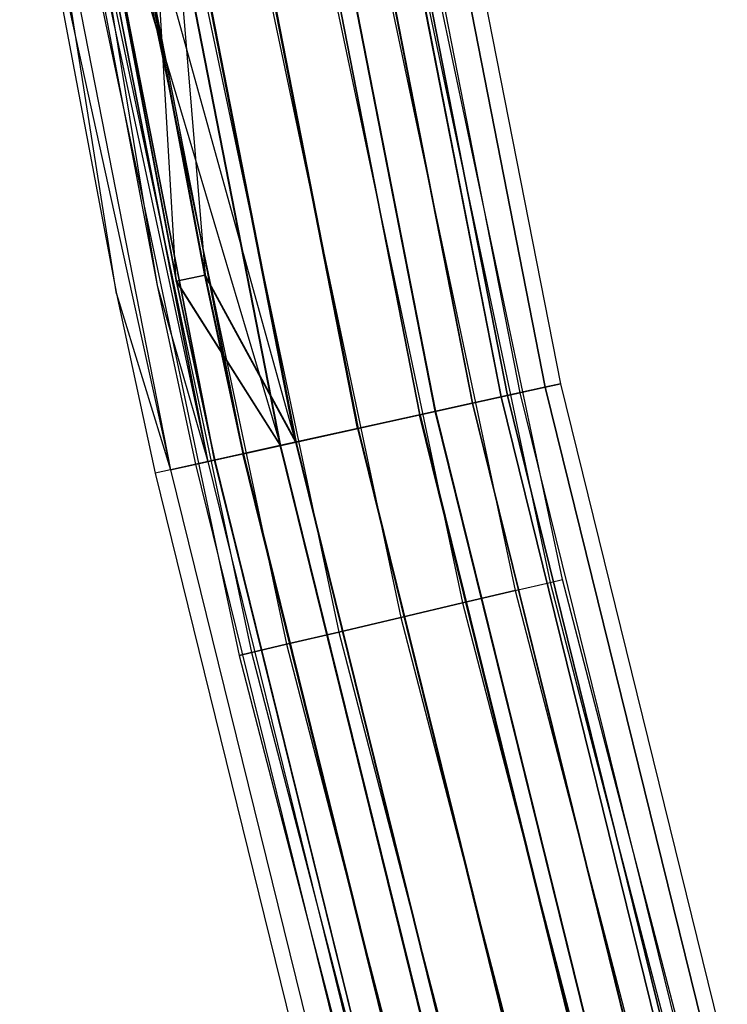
# Model space of a CAD drawing. Extents: x -176 to 176, y -176 to 176.
# Tile 25 of 208: x -172.99 to -164.47, y -44.27 to -32.4. Entities that reach past the tile are written whole.
import ezdxf

# ---------------------------------------------------------------- set-up
doc = ezdxf.new("R2010")
doc.units = 0
doc.header["$LTSCALE"] = 25.4
doc.layers.get('0').update_dxf_attribs({"linetype": 'CONTINUOUS'})

# ---------------------------------------------------------------- blocks, each defined once
blk = doc.blocks.new('BIURKOWA_B_STL')
at = {"color": 0}
for p, q in [((-168.066, -28.705, 408), (-166.483, -36.791, 408)), ((-168.066, -28.705, 408), (-166.483, -36.791, 408)), ((-168.066, -28.705, 196.996), (-166.483, -36.791, 196.996)), ((-168.066, -28.705, 196.996), (-166.483, -36.791, 196.996)), ((-168.79, -28.829, 195.23), (-167.201, -36.95, 195.23)), ((-168.79, -28.829, 195.23), (-167.201, -36.95, 195.23)), ((-168.788, -28.828, 406.232), (-167.198, -36.949, 406.232)), ((-168.788, -28.828, 406.232), (-167.198, -36.949, 406.232)), ((-168.788, -28.828, 409.768), (-167.198, -36.949, 409.768)), ((-168.788, -28.828, 409.768), (-167.198, -36.949, 409.768)), ((-168.784, -28.827, 198.764), (-167.194, -36.948, 198.764)), ((-168.784, -28.827, 198.764), (-167.194, -36.948, 198.764)), ((-168.711, -28.815, 196.231), (-167.122, -36.932, 196.231)), ((-168.711, -28.815, 196.231), (-167.122, -36.932, 196.231)), ((-168.709, -28.815, 408.765), (-167.12, -36.932, 408.765)), ((-168.709, -28.815, 407.235), (-167.12, -36.932, 407.235)), ((-168.709, -28.815, 408.765), (-167.12, -36.932, 408.765)), ((-168.709, -28.815, 407.235), (-167.12, -36.932, 407.235)), ((-168.707, -28.814, 197.761), (-167.118, -36.932, 197.761)), ((-168.707, -28.814, 197.761), (-167.118, -36.932, 197.761)), ((-168.559, -28.789, 196.996), (-166.971, -36.899, 196.996)), ((-168.559, -28.789, 196.996), (-166.971, -36.899, 196.996)), ((-168.559, -28.789, 408), (-166.971, -36.899, 408)), ((-168.559, -28.789, 408), (-166.971, -36.899, 408)), ((-168.255, -28.737, 196.04), (-166.67, -36.833, 196.04)), ((-168.255, -28.737, 196.04), (-166.67, -36.833, 196.04)), ((-168.254, -28.737, 407.043), (-166.669, -36.832, 407.043)), ((-168.254, -28.737, 407.043), (-166.669, -36.832, 407.043)), ((-168.254, -28.737, 408.957), (-166.669, -36.832, 408.957)), ((-168.254, -28.737, 408.957), (-166.669, -36.832, 408.957)), ((-168.252, -28.737, 197.952), (-166.667, -36.832, 197.952)), ((-168.252, -28.737, 197.952), (-166.667, -36.832, 197.952)), ((-169.139, -28.888, 195.583), (-167.546, -37.026, 195.583)), ((-169.139, -28.888, 195.583), (-167.546, -37.026, 195.583)), ((-167.543, -37.026, 406.586), (-169.137, -28.888, 406.586)), ((-169.137, -28.888, 409.414), (-167.543, -37.026, 409.414)), ((-167.543, -37.026, 406.586), (-169.137, -28.888, 406.586)), ((-169.137, -28.888, 409.414), (-167.543, -37.026, 409.414)), ((-169.133, -28.887, 198.41), (-167.54, -37.025, 198.41)), ((-169.133, -28.887, 198.41), (-167.54, -37.025, 198.41)), ((-169.779, -28.997, 195.151), (-168.18, -37.166, 195.151)), ((-169.779, -28.997, 195.151), (-168.18, -37.166, 195.151)), ((-169.776, -28.997, 406.152), (-168.177, -37.166, 406.152)), ((-169.776, -28.997, 406.152), (-168.177, -37.166, 406.152)), ((-169.776, -28.997, 409.848), (-168.177, -37.166, 409.848)), ((-169.776, -28.997, 409.848), (-168.177, -37.166, 409.848)), ((-168.171, -37.164, 198.845), (-169.771, -28.996, 198.845)), ((-168.171, -37.164, 198.845), (-169.771, -28.996, 198.845)), ((-169.59, -28.965, 194.689), (-167.993, -37.125, 194.689)), ((-169.59, -28.965, 194.689), (-167.993, -37.125, 194.689)), ((-169.588, -28.965, 405.69), (-167.99, -37.124, 405.69)), ((-169.588, -28.965, 405.69), (-167.99, -37.124, 405.69)), ((-169.588, -28.965, 410.31), (-167.99, -37.124, 410.31)), ((-169.588, -28.965, 410.31), (-167.99, -37.124, 410.31)), ((-169.582, -28.964, 199.307), (-167.985, -37.123, 199.307)), ((-169.582, -28.964, 199.307), (-167.985, -37.123, 199.307)), ((-170.533, -29.126, 194.5), (-168.926, -37.331, 194.5)), ((-170.533, -29.126, 194.5), (-168.926, -37.331, 194.5)), ((-168.926, -37.331, 195), (-170.533, -29.126, 195)), ((-168.926, -37.331, 195), (-170.533, -29.126, 195)), ((-170.531, -29.126, 405.5), (-168.924, -37.331, 405.5)), ((-170.531, -29.126, 405.5), (-168.924, -37.331, 405.5)), ((-170.531, -29.126, 410.5), (-168.924, -37.331, 410.5)), ((-170.531, -29.126, 410.5), (-168.924, -37.331, 410.5)), ((-170.531, -29.126, 406), (-168.924, -37.331, 406)), ((-170.531, -29.126, 410), (-168.924, -37.331, 410)), ((-170.531, -29.126, 410), (-168.924, -37.331, 410)), ((-170.531, -29.126, 406), (-168.924, -37.331, 406)), ((-170.524, -29.125, 199.5), (-168.918, -37.329, 199.5)), ((-170.524, -29.125, 199.5), (-168.918, -37.329, 199.5)), ((-170.524, -29.125, 199), (-168.918, -37.329, 199)), ((-170.524, -29.125, 199), (-168.918, -37.329, 199)), ((-171.475, -29.287, 194.691), (-169.86, -37.537, 194.691)), ((-171.475, -29.287, 194.691), (-169.86, -37.537, 194.691)), ((-171.112, -35.558, 406.232), (-171.474, -29.287, 405.69)), ((-171.474, -29.287, 405.69), (-169.858, -37.537, 405.69)), ((-171.474, -29.287, 405.69), (-169.858, -37.537, 405.69)), ((-171.474, -29.287, 410.31), (-169.858, -37.537, 410.31)), ((-171.474, -29.287, 410.31), (-169.858, -37.537, 410.31)), ((-171.112, -35.558, 406.232), (-171.474, -29.287, 405.69)), ((-171.467, -29.286, 199.312), (-169.852, -37.536, 199.312)), ((-171.467, -29.286, 199.312), (-169.852, -37.536, 199.312)), ((-171.287, -29.255, 195.153), (-169.673, -37.496, 195.153)), ((-171.287, -29.255, 195.153), (-169.673, -37.496, 195.153)), ((-169.672, -37.496, 409.848), (-171.285, -29.255, 409.848)), ((-169.672, -37.496, 406.152), (-171.285, -29.255, 406.152)), ((-169.672, -37.496, 406.152), (-171.285, -29.255, 406.152)), ((-169.672, -37.496, 409.848), (-171.285, -29.255, 409.848)), ((-171.278, -29.253, 198.851), (-170.761, -35.484, 198.42)), ((-171.278, -29.253, 198.851), (-170.761, -35.484, 198.42)), ((-171.278, -29.253, 198.851), (-169.665, -37.494, 198.851)), ((-171.278, -29.253, 198.851), (-169.665, -37.494, 198.851)), ((-172.274, -29.424, 195.233), (-170.651, -37.712, 195.233)), ((-172.274, -29.424, 195.233), (-170.651, -37.712, 195.233)), ((-172.273, -29.423, 406.232), (-171.112, -35.558, 406.232)), ((-172.273, -29.423, 409.768), (-170.65, -37.712, 409.768)), ((-172.273, -29.423, 409.768), (-170.65, -37.712, 409.768)), ((-172.273, -29.423, 406.232), (-171.112, -35.558, 406.232)), ((-172.268, -29.422, 198.773), (-169.852, -37.536, 199.312)), ((-172.268, -29.422, 198.773), (-169.852, -37.536, 199.312)), ((-172.268, -29.422, 198.773), (-171.107, -35.556, 198.773)), ((-172.268, -29.422, 198.773), (-171.107, -35.556, 198.773)), ((-170.766, -35.486, 406.586), (-171.925, -29.364, 406.586)), ((-171.925, -29.364, 195.587), (-170.306, -37.636, 195.587)), ((-171.925, -29.364, 195.587), (-170.306, -37.636, 195.587)), ((-171.925, -29.364, 409.414), (-170.305, -37.636, 409.414)), ((-171.925, -29.364, 406.586), (-169.672, -37.496, 406.152)), ((-170.766, -35.486, 406.586), (-171.925, -29.364, 406.586)), ((-171.925, -29.364, 406.586), (-169.672, -37.496, 406.152)), ((-171.925, -29.364, 409.414), (-170.305, -37.636, 409.414)), ((-171.919, -29.363, 198.42), (-170.761, -35.484, 198.42)), ((-171.919, -29.363, 198.42), (-170.761, -35.484, 198.42)), ((-172.995, -29.547, 408), (-171.18, -37.829, 408.957)), ((-172.995, -29.547, 408), (-171.18, -37.829, 408.957)), ((-172.995, -29.547, 408), (-171.829, -35.707, 408)), ((-172.995, -29.547, 197), (-171.829, -35.707, 197)), ((-172.995, -29.547, 408), (-171.829, -35.707, 408)), ((-172.995, -29.547, 197), (-171.829, -35.707, 197)), ((-171.829, -35.707, 197), (-172.808, -29.515, 196.044)), ((-172.808, -29.515, 196.044), (-171.18, -37.829, 196.044)), ((-172.808, -29.515, 196.044), (-171.18, -37.829, 196.044)), ((-171.829, -35.707, 197), (-172.808, -29.515, 196.044)), ((-172.807, -29.515, 408.957), (-171.18, -37.829, 408.957)), ((-172.807, -29.515, 408.957), (-171.18, -37.829, 408.957)), ((-172.502, -29.462, 197), (-170.729, -37.729, 196.235)), ((-172.502, -29.462, 197), (-171.34, -35.605, 197)), ((-172.502, -29.462, 197), (-170.729, -37.729, 196.235)), ((-172.502, -29.462, 408), (-171.34, -35.605, 408)), ((-172.502, -29.462, 197), (-171.34, -35.605, 197)), ((-172.502, -29.462, 408), (-171.34, -35.605, 408)), ((-170.729, -37.729, 196.235), (-172.352, -29.437, 196.235)), ((-170.729, -37.729, 196.235), (-172.352, -29.437, 196.235)), ((-172.352, -29.437, 408.765), (-171.34, -35.605, 408)), ((-172.352, -29.437, 408.765), (-171.34, -35.605, 408)), ((-172.352, -29.437, 408.765), (-170.729, -37.729, 408.765)), ((-172.352, -29.437, 408.765), (-170.729, -37.729, 408.765)), ((-168.238, -31.449, 408.765), (-166.606, -39.185, 408.765)), ((-168.238, -31.449, 408.765), (-166.606, -39.185, 408.765)), ((-168.238, -31.449, 407.235), (-166.606, -39.185, 407.235)), ((-168.238, -31.449, 407.235), (-166.606, -39.185, 407.235)), ((-168.238, -31.449, 197.765), (-166.606, -39.185, 197.765)), ((-168.238, -31.449, 197.765), (-166.606, -39.185, 197.765)), ((-168.238, -31.449, 196.235), (-166.606, -39.185, 196.235)), ((-168.238, -31.449, 196.235), (-166.606, -39.185, 196.235)), ((-166.458, -39.151, 408), (-168.088, -31.421, 408)), ((-166.458, -39.151, 408), (-168.088, -31.421, 408)), ((-166.458, -39.151, 197), (-168.088, -31.421, 197)), ((-166.458, -39.151, 197), (-168.088, -31.421, 197)), ((-168.664, -31.529, 409.414), (-167.028, -39.285, 409.414)), ((-168.664, -31.529, 409.414), (-167.028, -39.285, 409.414)), ((-168.664, -31.529, 406.586), (-167.028, -39.285, 406.586)), ((-168.664, -31.529, 406.586), (-167.028, -39.285, 406.586)), ((-168.664, -31.529, 198.414), (-167.028, -39.285, 198.414)), ((-168.664, -31.529, 198.414), (-167.028, -39.285, 198.414)), ((-168.664, -31.529, 195.586), (-167.028, -39.285, 195.586)), ((-168.664, -31.529, 195.586), (-167.028, -39.285, 195.586)), ((-169.302, -31.648, 409.848), (-167.66, -39.433, 409.848)), ((-169.302, -31.648, 409.848), (-167.66, -39.433, 409.848)), ((-169.302, -31.648, 406.152), (-167.66, -39.433, 406.152)), ((-169.302, -31.648, 406.152), (-167.66, -39.433, 406.152)), ((-169.302, -31.648, 198.848), (-167.66, -39.433, 198.848)), ((-169.302, -31.648, 198.848), (-167.66, -39.433, 198.848)), ((-169.302, -31.648, 195.152), (-167.66, -39.433, 195.152)), ((-169.302, -31.648, 195.152), (-167.66, -39.433, 195.152)), ((-170.054, -31.789, 410), (-168.405, -39.608, 410)), ((-170.054, -31.789, 410), (-168.405, -39.608, 410)), ((-170.054, -31.789, 406), (-168.405, -39.608, 406)), ((-170.054, -31.789, 406), (-168.405, -39.608, 406)), ((-170.054, -31.789, 199), (-168.405, -39.608, 199)), ((-170.054, -31.789, 199), (-168.405, -39.608, 199)), ((-170.054, -31.789, 195), (-168.405, -39.608, 195)), ((-170.054, -31.789, 195), (-168.405, -39.608, 195)), ((-170.807, -31.929, 409.848), (-169.15, -39.784, 409.848)), ((-170.807, -31.929, 409.848), (-169.15, -39.784, 409.848)), ((-170.807, -31.929, 406.152), (-169.15, -39.784, 406.152)), ((-170.807, -31.929, 406.152), (-169.15, -39.784, 406.152)), ((-170.807, -31.929, 198.848), (-169.15, -39.784, 198.848)), ((-170.807, -31.929, 198.848), (-169.15, -39.784, 198.848)), ((-170.807, -31.929, 195.152), (-169.15, -39.784, 195.152)), ((-170.807, -31.929, 195.152), (-169.15, -39.784, 195.152)), ((-172.02, -32.156, 408), (-170.352, -40.066, 408)), ((-172.02, -32.156, 408), (-170.352, -40.066, 408)), ((-172.02, -32.156, 197), (-170.352, -40.066, 197)), ((-172.02, -32.156, 197), (-170.352, -40.066, 197)), ((-171.871, -32.128, 408.765), (-170.203, -40.031, 408.765)), ((-171.871, -32.128, 408.765), (-170.203, -40.031, 408.765)), ((-171.871, -32.128, 407.235), (-170.203, -40.031, 407.235)), ((-171.871, -32.128, 407.235), (-170.203, -40.031, 407.235)), ((-171.871, -32.128, 197.765), (-170.203, -40.031, 197.765)), ((-171.871, -32.128, 197.765), (-170.203, -40.031, 197.765)), ((-171.871, -32.128, 196.235), (-170.203, -40.031, 196.235)), ((-171.871, -32.128, 196.235), (-170.203, -40.031, 196.235)), ((-171.444, -32.049, 409.414), (-169.781, -39.932, 409.414)), ((-171.444, -32.049, 409.414), (-169.781, -39.932, 409.414)), ((-171.444, -32.049, 406.586), (-169.781, -39.932, 406.586)), ((-171.444, -32.049, 406.586), (-169.781, -39.932, 406.586)), ((-171.444, -32.049, 198.414), (-169.781, -39.932, 198.414)), ((-171.444, -32.049, 198.414), (-169.781, -39.932, 198.414)), ((-171.444, -32.049, 195.586), (-169.781, -39.932, 195.586)), ((-171.444, -32.049, 195.586), (-169.781, -39.932, 195.586)), ((-170.766, -35.486, 406.586), (-171.112, -35.558, 406.232)), ((-170.766, -35.486, 406.586), (-171.112, -35.558, 406.232)), ((-170.761, -35.484, 198.42), (-171.107, -35.556, 198.773)), ((-170.761, -35.484, 198.42), (-171.107, -35.556, 198.773)), ((-170.305, -37.636, 406.586), (-170.766, -35.486, 406.586)), ((-170.766, -35.486, 406.586), (-169.672, -37.496, 406.152)), ((-170.766, -35.486, 406.586), (-169.672, -37.496, 406.152)), ((-170.305, -37.636, 406.586), (-170.766, -35.486, 406.586)), ((-170.761, -35.484, 198.42), (-170.3, -37.635, 198.42)), ((-170.761, -35.484, 198.42), (-170.3, -37.635, 198.42)), ((-170.761, -35.484, 198.42), (-169.665, -37.494, 198.851)), ((-170.761, -35.484, 198.42), (-169.665, -37.494, 198.851)), ((-171.112, -35.558, 406.232), (-170.65, -37.712, 406.232)), ((-171.112, -35.558, 406.232), (-170.65, -37.712, 406.232)), ((-171.112, -35.558, 406.232), (-169.858, -37.537, 405.69)), ((-171.112, -35.558, 406.232), (-169.858, -37.537, 405.69)), ((-171.107, -35.556, 198.773), (-169.852, -37.536, 199.312)), ((-171.107, -35.556, 198.773), (-169.852, -37.536, 199.312)), ((-171.107, -35.556, 198.773), (-170.645, -37.711, 198.773)), ((-171.107, -35.556, 198.773), (-170.645, -37.711, 198.773)), ((-171.829, -35.707, 408), (-171.18, -37.829, 408.957)), ((-171.829, -35.707, 408), (-171.18, -37.829, 408.957)), ((-171.829, -35.707, 408), (-171.365, -37.87, 408)), ((-171.829, -35.707, 197), (-171.829, -35.707, 408)), ((-171.829, -35.707, 197), (-171.829, -35.707, 408)), ((-171.829, -35.707, 197), (-171.365, -37.87, 197)), ((-171.829, -35.707, 408), (-171.365, -37.87, 408)), ((-171.829, -35.707, 197), (-171.365, -37.87, 197)), ((-171.829, -35.707, 197), (-171.18, -37.829, 196.044)), ((-171.829, -35.707, 197), (-171.18, -37.829, 196.044)), ((-171.34, -35.605, 197), (-170.729, -37.729, 196.235)), ((-171.34, -35.605, 197), (-170.729, -37.729, 196.235)), ((-171.34, -35.605, 197), (-170.877, -37.762, 197)), ((-171.34, -35.605, 408), (-171.34, -35.605, 197)), ((-171.34, -35.605, 408), (-171.34, -35.605, 197)), ((-171.34, -35.605, 408), (-170.877, -37.762, 408)), ((-171.34, -35.605, 197), (-170.877, -37.762, 197)), ((-171.34, -35.605, 408), (-170.877, -37.762, 408)), ((-171.34, -35.605, 408), (-170.729, -37.729, 408.765)), ((-171.34, -35.605, 408), (-170.729, -37.729, 408.765)), ((-166.483, -36.791, 196.996), (-166.67, -36.833, 196.04)), ((-166.483, -36.791, 196.996), (-166.67, -36.833, 196.04)), ((-166.483, -36.791, 408), (-166.669, -36.832, 407.043)), ((-166.669, -36.832, 408.957), (-166.483, -36.791, 408)), ((-166.483, -36.791, 408), (-166.669, -36.832, 407.043)), ((-166.669, -36.832, 408.957), (-166.483, -36.791, 408)), ((-166.667, -36.832, 197.952), (-166.483, -36.791, 196.996)), ((-166.667, -36.832, 197.952), (-166.483, -36.791, 196.996)), ((-166.483, -36.791, 408), (-164.511, -44.792, 408)), ((-166.483, -36.791, 408), (-164.511, -44.792, 408)), ((-166.483, -36.791, 196.996), (-164.511, -44.792, 196.996)), ((-166.483, -36.791, 196.996), (-164.511, -44.792, 196.996)), ((-166.67, -36.833, 196.04), (-167.201, -36.95, 195.23)), ((-166.67, -36.833, 196.04), (-167.201, -36.95, 195.23)), ((-166.669, -36.832, 407.043), (-167.198, -36.949, 406.232)), ((-167.198, -36.949, 409.768), (-166.669, -36.832, 408.957)), ((-166.669, -36.832, 407.043), (-167.198, -36.949, 406.232)), ((-167.198, -36.949, 409.768), (-166.669, -36.832, 408.957)), ((-167.194, -36.948, 198.764), (-166.667, -36.832, 197.952)), ((-167.194, -36.948, 198.764), (-166.667, -36.832, 197.952)), ((-166.971, -36.899, 196.996), (-167.122, -36.932, 196.231)), ((-166.971, -36.899, 196.996), (-167.122, -36.932, 196.231)), ((-167.12, -36.932, 408.765), (-166.971, -36.899, 408)), ((-167.12, -36.932, 408.765), (-166.971, -36.899, 408)), ((-166.971, -36.899, 408), (-167.12, -36.932, 407.235)), ((-166.971, -36.899, 408), (-167.12, -36.932, 407.235)), ((-167.118, -36.932, 197.761), (-166.971, -36.899, 196.996)), ((-167.118, -36.932, 197.761), (-166.971, -36.899, 196.996)), ((-166.971, -36.899, 196.996), (-164.994, -44.923, 196.996)), ((-166.971, -36.899, 196.996), (-164.994, -44.923, 196.996)), ((-166.971, -36.899, 408), (-164.994, -44.923, 408)), ((-166.971, -36.899, 408), (-164.994, -44.923, 408)), ((-166.67, -36.833, 196.04), (-164.696, -44.842, 196.04)), ((-166.67, -36.833, 196.04), (-164.696, -44.842, 196.04)), ((-166.669, -36.832, 407.043), (-164.695, -44.842, 407.043)), ((-166.669, -36.832, 407.043), (-164.695, -44.842, 407.043)), ((-166.669, -36.832, 408.957), (-164.695, -44.842, 408.957)), ((-166.669, -36.832, 408.957), (-164.695, -44.842, 408.957)), ((-166.667, -36.832, 197.952), (-164.693, -44.841, 197.952)), ((-166.667, -36.832, 197.952), (-164.693, -44.841, 197.952)), ((-167.546, -37.026, 195.583), (-168.18, -37.166, 195.151)), ((-167.546, -37.026, 195.583), (-168.18, -37.166, 195.151)), ((-167.543, -37.026, 406.586), (-168.177, -37.166, 406.152)), ((-167.543, -37.026, 406.586), (-168.177, -37.166, 406.152)), ((-168.177, -37.166, 409.848), (-167.543, -37.026, 409.414)), ((-168.177, -37.166, 409.848), (-167.543, -37.026, 409.414)), ((-168.171, -37.164, 198.845), (-167.54, -37.025, 198.41)), ((-168.171, -37.164, 198.845), (-167.54, -37.025, 198.41)), ((-167.201, -36.95, 195.23), (-167.993, -37.125, 194.689)), ((-167.201, -36.95, 195.23), (-167.993, -37.125, 194.689)), ((-167.198, -36.949, 406.232), (-167.99, -37.124, 405.69)), ((-167.99, -37.124, 410.31), (-167.198, -36.949, 409.768)), ((-167.198, -36.949, 406.232), (-167.99, -37.124, 405.69)), ((-167.99, -37.124, 410.31), (-167.198, -36.949, 409.768)), ((-167.985, -37.123, 199.307), (-167.194, -36.948, 198.764)), ((-167.985, -37.123, 199.307), (-167.194, -36.948, 198.764)), ((-167.122, -36.932, 196.231), (-167.546, -37.026, 195.583)), ((-167.122, -36.932, 196.231), (-167.546, -37.026, 195.583)), ((-167.546, -37.026, 195.583), (-165.561, -45.077, 195.583)), ((-167.546, -37.026, 195.583), (-165.561, -45.077, 195.583)), ((-167.543, -37.026, 406.586), (-167.12, -36.932, 407.235)), ((-167.543, -37.026, 409.414), (-167.12, -36.932, 408.765)), ((-167.543, -37.026, 409.414), (-167.12, -36.932, 408.765)), ((-167.543, -37.026, 406.586), (-167.12, -36.932, 407.235)), ((-167.543, -37.026, 406.586), (-165.559, -45.077, 406.586)), ((-167.543, -37.026, 406.586), (-165.559, -45.077, 406.586)), ((-167.543, -37.026, 409.414), (-165.559, -45.077, 409.414)), ((-167.543, -37.026, 409.414), (-165.559, -45.077, 409.414)), ((-167.54, -37.025, 198.41), (-167.118, -36.932, 197.761)), ((-167.54, -37.025, 198.41), (-167.118, -36.932, 197.761)), ((-167.54, -37.025, 198.41), (-165.555, -45.076, 198.41)), ((-167.54, -37.025, 198.41), (-165.555, -45.076, 198.41)), ((-167.201, -36.95, 195.23), (-165.22, -44.985, 195.23)), ((-167.201, -36.95, 195.23), (-165.22, -44.985, 195.23)), ((-167.198, -36.949, 406.232), (-165.218, -44.984, 406.232)), ((-167.198, -36.949, 406.232), (-165.218, -44.984, 406.232)), ((-167.198, -36.949, 409.768), (-165.218, -44.984, 409.768)), ((-167.198, -36.949, 409.768), (-165.218, -44.984, 409.768)), ((-167.194, -36.948, 198.764), (-165.214, -44.983, 198.764)), ((-167.194, -36.948, 198.764), (-165.214, -44.983, 198.764)), ((-167.122, -36.932, 196.231), (-165.142, -44.963, 196.231)), ((-167.122, -36.932, 196.231), (-165.142, -44.963, 196.231)), ((-165.141, -44.963, 407.235), (-167.12, -36.932, 407.235)), ((-167.12, -36.932, 408.765), (-165.141, -44.963, 408.765)), ((-167.12, -36.932, 408.765), (-165.141, -44.963, 408.765)), ((-165.141, -44.963, 407.235), (-167.12, -36.932, 407.235)), ((-167.118, -36.932, 197.761), (-165.139, -44.962, 197.761)), ((-167.118, -36.932, 197.761), (-165.139, -44.962, 197.761)), ((-167.993, -37.125, 194.689), (-168.926, -37.331, 194.5)), ((-167.993, -37.125, 194.689), (-168.926, -37.331, 194.5)), ((-167.99, -37.124, 405.69), (-168.924, -37.331, 405.5)), ((-168.924, -37.331, 410.5), (-167.99, -37.124, 410.31)), ((-167.99, -37.124, 405.69), (-168.924, -37.331, 405.5)), ((-168.924, -37.331, 410.5), (-167.99, -37.124, 410.31)), ((-168.918, -37.329, 199.5), (-167.985, -37.123, 199.307)), ((-168.918, -37.329, 199.5), (-167.985, -37.123, 199.307)), ((-167.993, -37.125, 194.689), (-166.003, -45.198, 194.689)), ((-167.993, -37.125, 194.689), (-166.003, -45.198, 194.689)), ((-167.99, -37.124, 405.69), (-166, -45.197, 405.69)), ((-167.99, -37.124, 405.69), (-166, -45.197, 405.69)), ((-167.99, -37.124, 410.31), (-166, -45.197, 410.31)), ((-167.99, -37.124, 410.31), (-166, -45.197, 410.31)), ((-167.985, -37.123, 199.307), (-165.995, -45.196, 199.307)), ((-167.985, -37.123, 199.307), (-165.995, -45.196, 199.307)), ((-168.926, -37.331, 195), (-168.18, -37.166, 195.151)), ((-168.926, -37.331, 195), (-168.18, -37.166, 195.151)), ((-168.177, -37.166, 406.152), (-168.924, -37.331, 406)), ((-168.924, -37.331, 410), (-168.177, -37.166, 409.848)), ((-168.177, -37.166, 406.152), (-168.924, -37.331, 406)), ((-168.924, -37.331, 410), (-168.177, -37.166, 409.848)), ((-168.171, -37.164, 198.845), (-168.918, -37.329, 199)), ((-168.171, -37.164, 198.845), (-168.918, -37.329, 199)), ((-166.187, -45.248, 195.151), (-168.18, -37.166, 195.151)), ((-166.187, -45.248, 195.151), (-168.18, -37.166, 195.151)), ((-168.177, -37.166, 406.152), (-166.185, -45.247, 406.152)), ((-168.177, -37.166, 409.848), (-166.185, -45.247, 409.848)), ((-168.177, -37.166, 406.152), (-166.185, -45.247, 406.152)), ((-168.177, -37.166, 409.848), (-166.185, -45.247, 409.848)), ((-168.171, -37.164, 198.845), (-166.179, -45.246, 198.845)), ((-168.171, -37.164, 198.845), (-166.179, -45.246, 198.845)), ((-168.926, -37.331, 194.5), (-169.86, -37.537, 194.691)), ((-168.926, -37.331, 194.5), (-169.86, -37.537, 194.691)), ((-168.924, -37.331, 405.5), (-169.858, -37.537, 405.69)), ((-169.858, -37.537, 410.31), (-168.924, -37.331, 410.5)), ((-168.924, -37.331, 405.5), (-169.858, -37.537, 405.69)), ((-169.858, -37.537, 410.31), (-168.924, -37.331, 410.5)), ((-169.852, -37.536, 199.312), (-168.918, -37.329, 199.5)), ((-169.852, -37.536, 199.312), (-168.918, -37.329, 199.5)), ((-168.926, -37.331, 195), (-169.673, -37.496, 195.153)), ((-168.926, -37.331, 195), (-169.673, -37.496, 195.153)), ((-169.672, -37.496, 406.152), (-168.924, -37.331, 406)), ((-169.672, -37.496, 409.848), (-168.924, -37.331, 410)), ((-169.672, -37.496, 409.848), (-168.924, -37.331, 410)), ((-169.672, -37.496, 406.152), (-168.924, -37.331, 406)), ((-169.665, -37.494, 198.851), (-168.918, -37.329, 199)), ((-169.665, -37.494, 198.851), (-168.918, -37.329, 199)), ((-168.926, -37.331, 194.5), (-166.926, -45.449, 194.5)), ((-168.926, -37.331, 194.5), (-166.926, -45.449, 194.5)), ((-168.926, -37.331, 195), (-166.926, -45.449, 195)), ((-168.926, -37.331, 195), (-166.926, -45.449, 195)), ((-168.924, -37.331, 405.5), (-166.923, -45.448, 405.5)), ((-168.924, -37.331, 405.5), (-166.923, -45.448, 405.5)), ((-168.924, -37.331, 410.5), (-166.923, -45.448, 410.5)), ((-168.924, -37.331, 410.5), (-166.923, -45.448, 410.5)), ((-166.923, -45.448, 406), (-168.924, -37.331, 406)), ((-168.924, -37.331, 410), (-166.923, -45.448, 410)), ((-166.923, -45.448, 406), (-168.924, -37.331, 406)), ((-168.924, -37.331, 410), (-166.923, -45.448, 410)), ((-168.918, -37.329, 199.5), (-166.917, -45.447, 199.5)), ((-168.918, -37.329, 199.5), (-166.917, -45.447, 199.5)), ((-166.917, -45.447, 199), (-168.918, -37.329, 199)), ((-166.917, -45.447, 199), (-168.918, -37.329, 199)), ((-169.673, -37.496, 195.153), (-170.306, -37.636, 195.587)), ((-169.673, -37.496, 195.153), (-170.306, -37.636, 195.587)), ((-169.672, -37.496, 409.848), (-170.305, -37.636, 409.414)), ((-170.305, -37.636, 406.586), (-169.672, -37.496, 406.152)), ((-170.305, -37.636, 406.586), (-169.672, -37.496, 406.152)), ((-169.672, -37.496, 409.848), (-170.305, -37.636, 409.414)), ((-170.3, -37.635, 198.42), (-169.665, -37.494, 198.851)), ((-170.3, -37.635, 198.42), (-169.665, -37.494, 198.851)), ((-169.673, -37.496, 195.153), (-167.663, -45.65, 195.153)), ((-169.673, -37.496, 195.153), (-167.663, -45.65, 195.153)), ((-169.672, -37.496, 406.152), (-167.662, -45.649, 406.152)), ((-169.672, -37.496, 409.848), (-167.662, -45.649, 409.848)), ((-169.672, -37.496, 409.848), (-167.662, -45.649, 409.848)), ((-169.672, -37.496, 406.152), (-167.662, -45.649, 406.152)), ((-169.665, -37.494, 198.851), (-167.655, -45.648, 198.851)), ((-169.665, -37.494, 198.851), (-167.655, -45.648, 198.851)), ((-169.86, -37.537, 194.691), (-170.651, -37.712, 195.233)), ((-169.86, -37.537, 194.691), (-170.651, -37.712, 195.233)), ((-169.858, -37.537, 405.69), (-170.65, -37.712, 406.232)), ((-170.65, -37.712, 409.768), (-169.858, -37.537, 410.31)), ((-169.858, -37.537, 405.69), (-170.65, -37.712, 406.232)), ((-170.65, -37.712, 409.768), (-169.858, -37.537, 410.31)), ((-169.852, -37.536, 199.312), (-170.645, -37.711, 198.773)), ((-169.852, -37.536, 199.312), (-170.645, -37.711, 198.773)), ((-169.86, -37.537, 194.691), (-167.848, -45.7, 194.691)), ((-169.86, -37.537, 194.691), (-167.848, -45.7, 194.691)), ((-169.858, -37.537, 405.69), (-167.847, -45.7, 405.69)), ((-169.858, -37.537, 405.69), (-167.847, -45.7, 405.69)), ((-169.858, -37.537, 410.31), (-167.847, -45.7, 410.31)), ((-169.858, -37.537, 410.31), (-167.847, -45.7, 410.31)), ((-169.852, -37.536, 199.312), (-167.84, -45.698, 199.312)), ((-169.852, -37.536, 199.312), (-167.84, -45.698, 199.312)), ((-171.18, -37.829, 408.957), (-170.65, -37.712, 409.768)), ((-171.18, -37.829, 408.957), (-170.65, -37.712, 409.768)), ((-170.651, -37.712, 195.233), (-171.18, -37.829, 196.044)), ((-170.651, -37.712, 195.233), (-171.18, -37.829, 196.044)), ((-170.877, -37.762, 197), (-170.729, -37.729, 196.235)), ((-170.877, -37.762, 197), (-170.729, -37.729, 196.235)), ((-170.877, -37.762, 408), (-170.729, -37.729, 408.765)), ((-170.877, -37.762, 408), (-170.729, -37.729, 408.765)), ((-170.729, -37.729, 196.235), (-170.306, -37.636, 195.587)), ((-170.729, -37.729, 196.235), (-170.306, -37.636, 195.587)), ((-170.729, -37.729, 408.765), (-170.305, -37.636, 409.414)), ((-170.729, -37.729, 408.765), (-170.305, -37.636, 409.414)), ((-170.729, -37.729, 196.235), (-168.707, -45.934, 196.235)), ((-170.729, -37.729, 196.235), (-168.707, -45.934, 196.235)), ((-170.729, -37.729, 408.765), (-168.706, -45.934, 408.765)), ((-170.729, -37.729, 408.765), (-168.706, -45.934, 408.765)), ((-170.651, -37.712, 195.233), (-168.63, -45.913, 195.233)), ((-170.651, -37.712, 195.233), (-168.63, -45.913, 195.233)), ((-170.305, -37.636, 406.586), (-170.65, -37.712, 406.232)), ((-170.305, -37.636, 406.586), (-170.65, -37.712, 406.232)), ((-170.65, -37.712, 406.232), (-168.629, -45.913, 406.232)), ((-170.65, -37.712, 406.232), (-168.629, -45.913, 406.232)), ((-170.65, -37.712, 409.768), (-168.629, -45.913, 409.768)), ((-170.65, -37.712, 409.768), (-168.629, -45.913, 409.768)), ((-170.3, -37.635, 198.42), (-170.645, -37.711, 198.773)), ((-170.3, -37.635, 198.42), (-170.645, -37.711, 198.773)), ((-170.645, -37.711, 198.773), (-168.624, -45.911, 198.773)), ((-170.645, -37.711, 198.773), (-168.624, -45.911, 198.773)), ((-168.289, -45.82, 195.587), (-170.306, -37.636, 195.587)), ((-168.289, -45.82, 195.587), (-170.306, -37.636, 195.587)), ((-168.288, -45.82, 406.586), (-170.305, -37.636, 406.586)), ((-168.288, -45.82, 409.414), (-170.305, -37.636, 409.414)), ((-168.288, -45.82, 406.586), (-170.305, -37.636, 406.586)), ((-168.288, -45.82, 409.414), (-170.305, -37.636, 409.414)), ((-170.3, -37.635, 198.42), (-168.283, -45.818, 198.42)), ((-170.3, -37.635, 198.42), (-168.283, -45.818, 198.42)), ((-171.18, -37.829, 408.957), (-171.365, -37.87, 408)), ((-171.18, -37.829, 408.957), (-171.365, -37.87, 408)), ((-171.18, -37.829, 196.044), (-171.365, -37.87, 197)), ((-171.18, -37.829, 196.044), (-171.365, -37.87, 197)), ((-171.18, -37.829, 408.957), (-169.152, -46.055, 408.957)), ((-171.18, -37.829, 408.957), (-169.152, -46.055, 408.957)), ((-171.18, -37.829, 196.044), (-169.152, -46.055, 196.044)), ((-171.18, -37.829, 196.044), (-169.152, -46.055, 196.044)), ((-170.877, -37.762, 197), (-168.853, -45.974, 197)), ((-170.877, -37.762, 408), (-170.877, -37.762, 197)), ((-170.877, -37.762, 408), (-170.877, -37.762, 197)), ((-170.877, -37.762, 408), (-168.853, -45.974, 408)), ((-170.877, -37.762, 197), (-168.853, -45.974, 197)), ((-170.877, -37.762, 408), (-168.853, -45.974, 408)), ((-171.365, -37.87, 408), (-169.336, -46.105, 408)), ((-171.365, -37.87, 197), (-171.365, -37.87, 408)), ((-171.365, -37.87, 197), (-171.365, -37.87, 408)), ((-171.365, -37.87, 197), (-169.336, -46.105, 197)), ((-171.365, -37.87, 408), (-169.336, -46.105, 408)), ((-171.365, -37.87, 197), (-169.336, -46.105, 197)), ((-166.606, -39.185, 408.765), (-166.458, -39.151, 408)), ((-166.606, -39.185, 408.765), (-166.458, -39.151, 408)), ((-166.606, -39.185, 407.235), (-166.458, -39.151, 408)), ((-166.606, -39.185, 407.235), (-166.458, -39.151, 408)), ((-166.606, -39.185, 197.765), (-166.458, -39.151, 197)), ((-166.606, -39.185, 197.765), (-166.458, -39.151, 197)), ((-166.606, -39.185, 196.235), (-166.458, -39.151, 197)), ((-166.606, -39.185, 196.235), (-166.458, -39.151, 197)), ((-164.472, -46.796, 408), (-166.458, -39.151, 408)), ((-164.472, -46.796, 408), (-166.458, -39.151, 408)), ((-164.472, -46.796, 197), (-166.458, -39.151, 197)), ((-164.472, -46.796, 197), (-166.458, -39.151, 197)), ((-167.028, -39.285, 409.414), (-166.606, -39.185, 408.765)), ((-167.028, -39.285, 409.414), (-166.606, -39.185, 408.765)), ((-167.028, -39.285, 406.586), (-166.606, -39.185, 407.235)), ((-167.028, -39.285, 406.586), (-166.606, -39.185, 407.235)), ((-167.028, -39.285, 198.414), (-166.606, -39.185, 197.765)), ((-167.028, -39.285, 198.414), (-166.606, -39.185, 197.765)), ((-167.028, -39.285, 195.586), (-166.606, -39.185, 196.235)), ((-167.028, -39.285, 195.586), (-166.606, -39.185, 196.235)), ((-166.606, -39.185, 408.765), (-164.619, -46.838, 408.765)), ((-166.606, -39.185, 408.765), (-164.619, -46.838, 408.765)), ((-166.606, -39.185, 407.235), (-164.619, -46.838, 407.235)), ((-166.606, -39.185, 407.235), (-164.619, -46.838, 407.235)), ((-166.606, -39.185, 197.765), (-164.619, -46.838, 197.765)), ((-166.606, -39.185, 197.765), (-164.619, -46.838, 197.765)), ((-166.606, -39.185, 196.235), (-164.619, -46.838, 196.235)), ((-166.606, -39.185, 196.235), (-164.619, -46.838, 196.235)), ((-167.66, -39.433, 409.848), (-167.028, -39.285, 409.414)), ((-167.66, -39.433, 409.848), (-167.028, -39.285, 409.414)), ((-167.028, -39.285, 406.586), (-167.66, -39.433, 406.152)), ((-167.028, -39.285, 406.586), (-167.66, -39.433, 406.152)), ((-167.66, -39.433, 198.848), (-167.028, -39.285, 198.414)), ((-167.66, -39.433, 198.848), (-167.028, -39.285, 198.414)), ((-167.028, -39.285, 195.586), (-167.66, -39.433, 195.152)), ((-167.028, -39.285, 195.586), (-167.66, -39.433, 195.152)), ((-167.028, -39.285, 409.414), (-165.036, -46.957, 409.414)), ((-167.028, -39.285, 409.414), (-165.036, -46.957, 409.414)), ((-167.028, -39.285, 406.586), (-165.036, -46.957, 406.586)), ((-167.028, -39.285, 406.586), (-165.036, -46.957, 406.586)), ((-167.028, -39.285, 198.414), (-165.036, -46.957, 198.414)), ((-167.028, -39.285, 198.414), (-165.036, -46.957, 198.414)), ((-167.028, -39.285, 195.586), (-165.036, -46.957, 195.586)), ((-167.028, -39.285, 195.586), (-165.036, -46.957, 195.586)), ((-168.405, -39.608, 410), (-167.66, -39.433, 409.848)), ((-168.405, -39.608, 410), (-167.66, -39.433, 409.848)), ((-167.66, -39.433, 406.152), (-168.405, -39.608, 406)), ((-167.66, -39.433, 406.152), (-168.405, -39.608, 406)), ((-168.405, -39.608, 199), (-167.66, -39.433, 198.848)), ((-168.405, -39.608, 199), (-167.66, -39.433, 198.848)), ((-167.66, -39.433, 195.152), (-168.405, -39.608, 195)), ((-167.66, -39.433, 195.152), (-168.405, -39.608, 195)), ((-167.66, -39.433, 409.848), (-165.66, -47.134, 409.848)), ((-167.66, -39.433, 409.848), (-165.66, -47.134, 409.848)), ((-167.66, -39.433, 406.152), (-165.66, -47.134, 406.152)), ((-167.66, -39.433, 406.152), (-165.66, -47.134, 406.152)), ((-167.66, -39.433, 198.848), (-165.66, -47.134, 198.848)), ((-167.66, -39.433, 198.848), (-165.66, -47.134, 198.848)), ((-167.66, -39.433, 195.152), (-165.66, -47.134, 195.152)), ((-167.66, -39.433, 195.152), (-165.66, -47.134, 195.152)), ((-169.15, -39.784, 409.848), (-168.405, -39.608, 410)), ((-169.15, -39.784, 409.848), (-168.405, -39.608, 410)), ((-168.405, -39.608, 406), (-169.15, -39.784, 406.152)), ((-168.405, -39.608, 406), (-169.15, -39.784, 406.152)), ((-169.15, -39.784, 198.848), (-168.405, -39.608, 199)), ((-169.15, -39.784, 198.848), (-168.405, -39.608, 199)), ((-168.405, -39.608, 195), (-169.15, -39.784, 195.152)), ((-168.405, -39.608, 195), (-169.15, -39.784, 195.152)), ((-168.405, -39.608, 410), (-166.396, -47.344, 410)), ((-168.405, -39.608, 410), (-166.396, -47.344, 410)), ((-168.405, -39.608, 406), (-166.396, -47.344, 406)), ((-168.405, -39.608, 406), (-166.396, -47.344, 406)), ((-168.405, -39.608, 199), (-166.396, -47.344, 199)), ((-168.405, -39.608, 199), (-166.396, -47.344, 199)), ((-168.405, -39.608, 195), (-166.396, -47.344, 195)), ((-168.405, -39.608, 195), (-166.396, -47.344, 195)), ((-169.781, -39.932, 409.414), (-169.15, -39.784, 409.848)), ((-169.781, -39.932, 409.414), (-169.15, -39.784, 409.848)), ((-169.15, -39.784, 406.152), (-169.781, -39.932, 406.586)), ((-169.15, -39.784, 406.152), (-169.781, -39.932, 406.586)), ((-169.781, -39.932, 198.414), (-169.15, -39.784, 198.848)), ((-169.781, -39.932, 198.414), (-169.15, -39.784, 198.848)), ((-169.15, -39.784, 195.152), (-169.781, -39.932, 195.586)), ((-169.15, -39.784, 195.152), (-169.781, -39.932, 195.586)), ((-169.15, -39.784, 409.848), (-167.132, -47.553, 409.848)), ((-169.15, -39.784, 409.848), (-167.132, -47.553, 409.848)), ((-169.15, -39.784, 406.152), (-167.132, -47.553, 406.152)), ((-169.15, -39.784, 406.152), (-167.132, -47.553, 406.152)), ((-169.15, -39.784, 198.848), (-167.132, -47.553, 198.848)), ((-169.15, -39.784, 198.848), (-167.132, -47.553, 198.848)), ((-169.15, -39.784, 195.152), (-167.132, -47.553, 195.152)), ((-169.15, -39.784, 195.152), (-167.132, -47.553, 195.152)), ((-170.203, -40.031, 408.765), (-169.781, -39.932, 409.414)), ((-170.203, -40.031, 408.765), (-169.781, -39.932, 409.414)), ((-169.781, -39.932, 406.586), (-170.203, -40.031, 407.235)), ((-169.781, -39.932, 406.586), (-170.203, -40.031, 407.235)), ((-170.203, -40.031, 197.765), (-169.781, -39.932, 198.414)), ((-170.203, -40.031, 197.765), (-169.781, -39.932, 198.414)), ((-169.781, -39.932, 195.586), (-170.203, -40.031, 196.235)), ((-169.781, -39.932, 195.586), (-170.203, -40.031, 196.235)), ((-169.781, -39.932, 409.414), (-167.756, -47.731, 409.414)), ((-169.781, -39.932, 409.414), (-167.756, -47.731, 409.414)), ((-169.781, -39.932, 406.586), (-167.756, -47.731, 406.586)), ((-169.781, -39.932, 406.586), (-167.756, -47.731, 406.586)), ((-169.781, -39.932, 198.414), (-167.756, -47.731, 198.414)), ((-169.781, -39.932, 198.414), (-167.756, -47.731, 198.414)), ((-169.781, -39.932, 195.586), (-167.756, -47.731, 195.586)), ((-169.781, -39.932, 195.586), (-167.756, -47.731, 195.586)), ((-170.352, -40.066, 408), (-170.203, -40.031, 408.765)), ((-170.352, -40.066, 408), (-170.203, -40.031, 408.765)), ((-170.203, -40.031, 407.235), (-170.352, -40.066, 408)), ((-170.203, -40.031, 407.235), (-170.352, -40.066, 408)), ((-170.352, -40.066, 197), (-170.203, -40.031, 197.765)), ((-170.352, -40.066, 197), (-170.203, -40.031, 197.765)), ((-170.203, -40.031, 196.235), (-170.352, -40.066, 197)), ((-170.203, -40.031, 196.235), (-170.352, -40.066, 197)), ((-170.352, -40.066, 408), (-168.319, -47.891, 408)), ((-170.352, -40.066, 408), (-168.319, -47.891, 408)), ((-170.352, -40.066, 197), (-168.319, -47.891, 197)), ((-170.352, -40.066, 197), (-168.319, -47.891, 197)), ((-170.203, -40.031, 408.765), (-168.173, -47.849, 408.765)), ((-170.203, -40.031, 408.765), (-168.173, -47.849, 408.765)), ((-170.203, -40.031, 407.235), (-168.173, -47.849, 407.235)), ((-170.203, -40.031, 407.235), (-168.173, -47.849, 407.235)), ((-170.203, -40.031, 197.765), (-168.173, -47.849, 197.765)), ((-170.203, -40.031, 197.765), (-168.173, -47.849, 197.765)), ((-170.203, -40.031, 196.235), (-168.173, -47.849, 196.235)), ((-170.203, -40.031, 196.235), (-168.173, -47.849, 196.235))]:
    blk.add_line(p, q, dxfattribs=at)

msp = doc.modelspace()

# ---------------------------------------------------------------- block references
at = {"color": 253}
msp.add_blockref('BIURKOWA_B_STL', (0, 0), dxfattribs=at)

doc.saveas('drawing.dxf')
